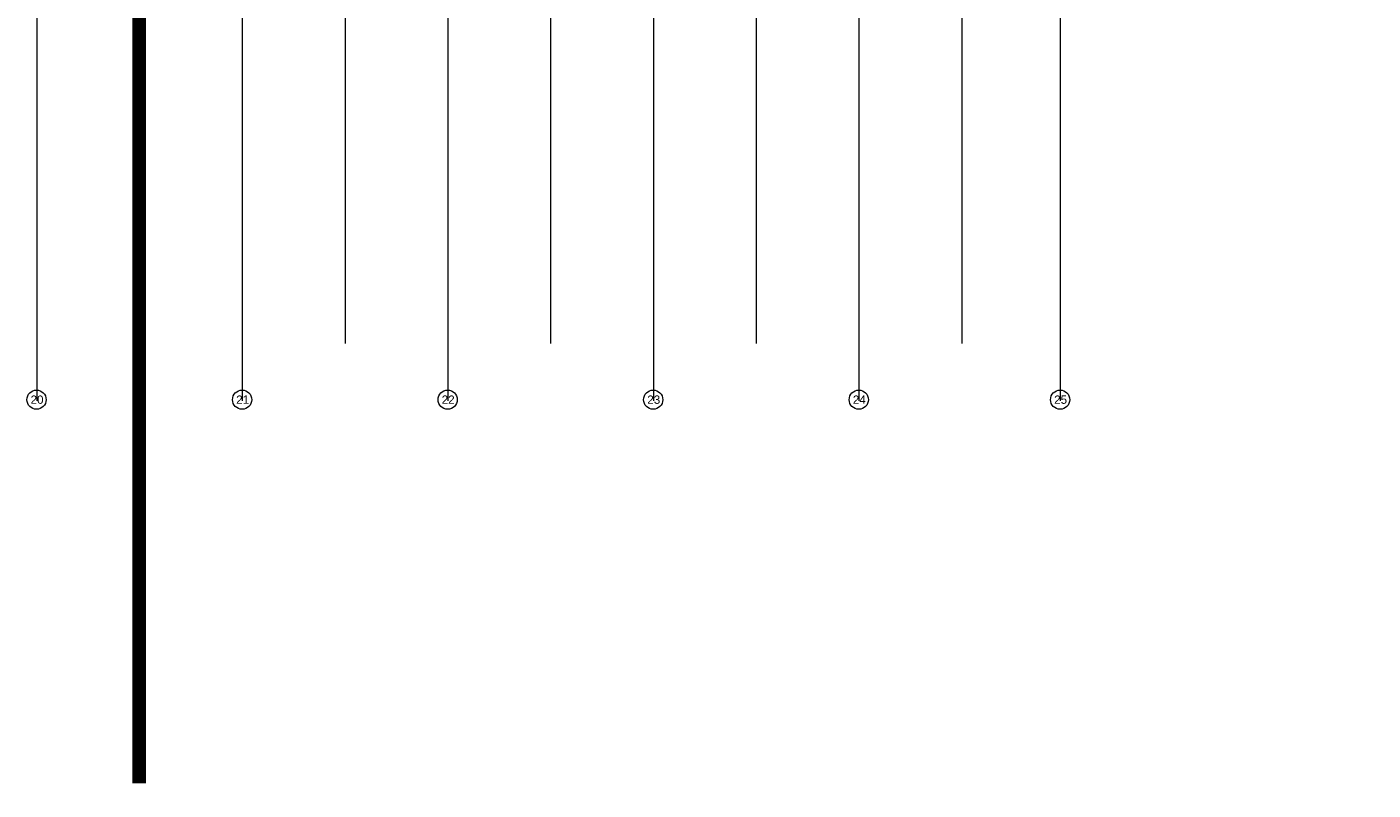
# Model space of a CAD drawing. Header units: millimetres. Extents: x -38031 to 110605, y -30229 to 92226.
# Tile 150 of 256: x 61490 to 110605, y -30229 to -2375. Entities that reach past the tile are written whole.
import ezdxf

# ---------------------------------------------------------------- set-up
doc = ezdxf.new("R2010")
doc.units = ezdxf.units.MM
doc.header["$LTSCALE"] = 50
doc.set_wipeout_variables(frame=1)
doc.linetypes.add('STYLE_07', pattern=[1.875, 0.625, -0.20828, 0.625, -0.20836, 0.06943, -0.13893])
for name, color, linetype in [('AL$1A---_ALGEMEEN', 8, 'Continuous'), ('AM$1A---_ARCERING', 8, 'Continuous'), ('BOUWKUNDIG', 8, 'Continuous'), ('kaderscheiding', 9, 'Continuous')]:
    doc.layers.add(name, color=color, linetype=linetype)
doc.layers.add('stramien', color=1, linetype='Continuous', lineweight=15)
doc.styles.add('Arial', font='ARIAL.TTF')

# ---------------------------------------------------------------- blocks, each defined once
blk = doc.blocks.new('A$C385C6BB8')
at = {"layer": 'kaderscheiding', "const_width": 500}
blk.add_lwpolyline([(-33624, -17466), (-33624, 81355)], dxfattribs=at)
blk = doc.blocks.new('200254 W 211 30-06-2008')
at = {"layer": 'stramien', "linetype": 'STYLE_07', "ltscale": 50}
for p, q in [((20346.95, 2737.41), (20346.95, 3963.01)), ((20496.95, 2737.41), (20496.95, 3963.01)), ((20646.95, 2737.41), (20646.95, 3316.41)), ((20796.95, 2737.41), (20796.95, 3316.41)), ((20946.95, 2737.41), (20946.95, 3316.41))]:
    blk.add_line(p, q, dxfattribs=at)
for points in [[(21164.66, 2823.66), (21166.36, 2823.66), (21166.36, 2823.56), (21168.26, 2823.56), (21168.26, 2823.66), (21169.96, 2823.66), (21169.96, 2823.56), (21171.01, 2823.56), (21171.01, 2820.35), (21163.61, 2820.35), (21163.61, 2823.56), (21164.66, 2823.56)], [(21231.69, 2772.48), (21231.7, 2772.62), (21231.71, 2772.62), (21231.71, 2772.48)]]:
    blk.add_wipeout(points).dxf.layer = 'AL$1A---_ALGEMEEN'
at = {"linetype": 'Continuous'}
for points in [[(20278.55, 2696.36), (20278.52, 2695.67), (20278.41, 2694.99), (20278.25, 2694.33), (20278.02, 2693.68), (20277.72, 2693.06), (20277.37, 2692.47), (20276.96, 2691.92), (20276.5, 2691.41), (20275.99, 2690.95), (20275.44, 2690.54), (20274.85, 2690.19), (20274.23, 2689.89), (20273.58, 2689.66), (20272.91, 2689.49), (20272.24, 2689.39), (20271.55, 2689.36), (20270.86, 2689.39), (20270.18, 2689.49), (20269.52, 2689.66), (20268.87, 2689.89), (20268.25, 2690.19), (20267.66, 2690.54), (20267.11, 2690.95), (20266.6, 2691.41), (20266.14, 2691.92), (20265.73, 2692.47), (20265.38, 2693.06), (20265.08, 2693.68), (20264.85, 2694.33), (20264.68, 2694.99), (20264.58, 2695.67), (20264.55, 2696.36), (20264.58, 2697.05), (20264.68, 2697.73), (20264.85, 2698.39), (20265.08, 2699.04), (20265.38, 2699.66), (20265.73, 2700.25), (20266.14, 2700.8), (20266.6, 2701.31), (20267.11, 2701.77), (20267.66, 2702.18), (20268.25, 2702.53), (20268.87, 2702.83), (20269.52, 2703.06), (20270.18, 2703.22), (20270.86, 2703.33), (20271.55, 2703.36), (20272.24, 2703.33), (20272.91, 2703.22), (20273.58, 2703.06), (20274.23, 2702.83), (20274.85, 2702.53), (20275.44, 2702.18), (20275.99, 2701.77), (20276.5, 2701.31), (20276.96, 2700.8), (20277.37, 2700.25), (20277.72, 2699.66), (20278.02, 2699.04), (20278.25, 2698.39), (20278.41, 2697.73), (20278.52, 2697.05)], [(20428.55, 2696.36), (20428.52, 2695.67), (20428.41, 2694.99), (20428.25, 2694.33), (20428.02, 2693.68), (20427.72, 2693.06), (20427.37, 2692.47), (20426.96, 2691.92), (20426.5, 2691.41), (20425.99, 2690.95), (20425.44, 2690.54), (20424.85, 2690.19), (20424.23, 2689.89), (20423.58, 2689.66), (20422.91, 2689.49), (20422.24, 2689.39), (20421.55, 2689.36), (20420.86, 2689.39), (20420.18, 2689.49), (20419.52, 2689.66), (20418.87, 2689.89), (20418.25, 2690.19), (20417.66, 2690.54), (20417.11, 2690.95), (20416.6, 2691.41), (20416.14, 2691.92), (20415.73, 2692.47), (20415.38, 2693.06), (20415.08, 2693.68), (20414.85, 2694.33), (20414.68, 2694.99), (20414.58, 2695.67), (20414.55, 2696.36), (20414.58, 2697.05), (20414.68, 2697.73), (20414.85, 2698.39), (20415.08, 2699.04), (20415.38, 2699.66), (20415.73, 2700.25), (20416.14, 2700.8), (20416.6, 2701.31), (20417.11, 2701.77), (20417.66, 2702.18), (20418.25, 2702.53), (20418.87, 2702.83), (20419.52, 2703.06), (20420.18, 2703.22), (20420.86, 2703.33), (20421.55, 2703.36), (20422.24, 2703.33), (20422.91, 2703.22), (20423.58, 2703.06), (20424.23, 2702.83), (20424.85, 2702.53), (20425.44, 2702.18), (20425.99, 2701.77), (20426.5, 2701.31), (20426.96, 2700.8), (20427.37, 2700.25), (20427.72, 2699.66), (20428.02, 2699.04), (20428.25, 2698.39), (20428.41, 2697.73), (20428.52, 2697.05)], [(20578.55, 2696.36), (20578.52, 2695.67), (20578.41, 2694.99), (20578.25, 2694.33), (20578.02, 2693.68), (20577.72, 2693.06), (20577.37, 2692.47), (20576.96, 2691.92), (20576.5, 2691.41), (20575.99, 2690.95), (20575.44, 2690.54), (20574.85, 2690.19), (20574.23, 2689.89), (20573.58, 2689.66), (20572.91, 2689.49), (20572.24, 2689.39), (20571.55, 2689.36), (20570.86, 2689.39), (20570.18, 2689.49), (20569.52, 2689.66), (20568.87, 2689.89), (20568.25, 2690.19), (20567.66, 2690.54), (20567.11, 2690.95), (20566.6, 2691.41), (20566.14, 2691.92), (20565.73, 2692.47), (20565.38, 2693.06), (20565.08, 2693.68), (20564.85, 2694.33), (20564.68, 2694.99), (20564.58, 2695.67), (20564.55, 2696.36), (20564.58, 2697.05), (20564.68, 2697.73), (20564.85, 2698.39), (20565.08, 2699.04), (20565.38, 2699.66), (20565.73, 2700.25), (20566.14, 2700.8), (20566.6, 2701.31), (20567.11, 2701.77), (20567.66, 2702.18), (20568.25, 2702.53), (20568.87, 2702.83), (20569.52, 2703.06), (20570.18, 2703.22), (20570.86, 2703.33), (20571.55, 2703.36), (20572.24, 2703.33), (20572.91, 2703.22), (20573.58, 2703.06), (20574.23, 2702.83), (20574.85, 2702.53), (20575.44, 2702.18), (20575.99, 2701.77), (20576.5, 2701.31), (20576.96, 2700.8), (20577.37, 2700.25), (20577.72, 2699.66), (20578.02, 2699.04), (20578.25, 2698.39), (20578.41, 2697.73), (20578.52, 2697.05)], [(20728.55, 2696.36), (20728.52, 2695.67), (20728.41, 2694.99), (20728.25, 2694.33), (20728.02, 2693.68), (20727.72, 2693.06), (20727.37, 2692.47), (20726.96, 2691.92), (20726.5, 2691.41), (20725.99, 2690.95), (20725.44, 2690.54), (20724.85, 2690.19), (20724.23, 2689.89), (20723.58, 2689.66), (20722.91, 2689.49), (20722.24, 2689.39), (20721.55, 2689.36), (20720.86, 2689.39), (20720.18, 2689.49), (20719.52, 2689.66), (20718.87, 2689.89), (20718.25, 2690.19), (20717.66, 2690.54), (20717.11, 2690.95), (20716.6, 2691.41), (20716.14, 2691.92), (20715.73, 2692.47), (20715.38, 2693.06), (20715.08, 2693.68), (20714.85, 2694.33), (20714.68, 2694.99), (20714.58, 2695.67), (20714.55, 2696.36), (20714.58, 2697.05), (20714.68, 2697.73), (20714.85, 2698.39), (20715.08, 2699.04), (20715.38, 2699.66), (20715.73, 2700.25), (20716.14, 2700.8), (20716.6, 2701.31), (20717.11, 2701.77), (20717.66, 2702.18), (20718.25, 2702.53), (20718.87, 2702.83), (20719.52, 2703.06), (20720.18, 2703.22), (20720.86, 2703.33), (20721.55, 2703.36), (20722.24, 2703.33), (20722.91, 2703.22), (20723.58, 2703.06), (20724.23, 2702.83), (20724.85, 2702.53), (20725.44, 2702.18), (20725.99, 2701.77), (20726.5, 2701.31), (20726.96, 2700.8), (20727.37, 2700.25), (20727.72, 2699.66), (20728.02, 2699.04), (20728.25, 2698.39), (20728.41, 2697.73), (20728.52, 2697.05)], [(20878.55, 2696.36), (20878.52, 2695.67), (20878.41, 2694.99), (20878.25, 2694.33), (20878.02, 2693.68), (20877.72, 2693.06), (20877.37, 2692.47), (20876.96, 2691.92), (20876.5, 2691.41), (20875.99, 2690.95), (20875.44, 2690.54), (20874.85, 2690.19), (20874.23, 2689.89), (20873.58, 2689.66), (20872.91, 2689.49), (20872.24, 2689.39), (20871.55, 2689.36), (20870.86, 2689.39), (20870.18, 2689.49), (20869.52, 2689.66), (20868.87, 2689.89), (20868.25, 2690.19), (20867.66, 2690.54), (20867.11, 2690.95), (20866.6, 2691.41), (20866.14, 2691.92), (20865.73, 2692.47), (20865.38, 2693.06), (20865.08, 2693.68), (20864.85, 2694.33), (20864.68, 2694.99), (20864.58, 2695.67), (20864.55, 2696.36), (20864.58, 2697.05), (20864.68, 2697.73), (20864.85, 2698.39), (20865.08, 2699.04), (20865.38, 2699.66), (20865.73, 2700.25), (20866.14, 2700.8), (20866.6, 2701.31), (20867.11, 2701.77), (20867.66, 2702.18), (20868.25, 2702.53), (20868.87, 2702.83), (20869.52, 2703.06), (20870.18, 2703.22), (20870.86, 2703.33), (20871.55, 2703.36), (20872.24, 2703.33), (20872.91, 2703.22), (20873.58, 2703.06), (20874.23, 2702.83), (20874.85, 2702.53), (20875.44, 2702.18), (20875.99, 2701.77), (20876.5, 2701.31), (20876.96, 2700.8), (20877.37, 2700.25), (20877.72, 2699.66), (20878.02, 2699.04), (20878.25, 2698.39), (20878.41, 2697.73), (20878.52, 2697.05)], [(21025.45, 2696.36), (21025.42, 2695.67), (21025.31, 2694.99), (21025.15, 2694.33), (21024.92, 2693.68), (21024.62, 2693.06), (21024.27, 2692.47), (21023.86, 2691.92), (21023.4, 2691.41), (21022.89, 2690.95), (21022.34, 2690.54), (21021.75, 2690.19), (21021.13, 2689.89), (21020.48, 2689.66), (21019.81, 2689.49), (21019.14, 2689.39), (21018.45, 2689.36), (21017.76, 2689.39), (21017.08, 2689.49), (21016.42, 2689.66), (21015.77, 2689.89), (21015.15, 2690.19), (21014.56, 2690.54), (21014.01, 2690.95), (21013.5, 2691.41), (21013.04, 2691.92), (21012.63, 2692.47), (21012.28, 2693.06), (21011.98, 2693.68), (21011.75, 2694.33), (21011.58, 2694.99), (21011.48, 2695.67), (21011.45, 2696.36), (21011.48, 2697.05), (21011.58, 2697.73), (21011.75, 2698.39), (21011.98, 2699.04), (21012.28, 2699.66), (21012.63, 2700.25), (21013.04, 2700.8), (21013.5, 2701.31), (21014.01, 2701.77), (21014.56, 2702.18), (21015.15, 2702.53), (21015.77, 2702.83), (21016.42, 2703.06), (21017.08, 2703.22), (21017.76, 2703.33), (21018.45, 2703.36), (21019.14, 2703.33), (21019.81, 2703.22), (21020.48, 2703.06), (21021.13, 2702.83), (21021.75, 2702.53), (21022.34, 2702.18), (21022.89, 2701.77), (21023.4, 2701.31), (21023.86, 2700.8), (21024.27, 2700.25), (21024.62, 2699.66), (21024.92, 2699.04), (21025.15, 2698.39), (21025.31, 2697.73), (21025.42, 2697.05)]]:
    blk.add_wipeout(points, dxfattribs=at).dxf.layer = 'AL$1A---_ALGEMEEN'
at = {"layer": 'AM$1A---_ARCERING', "linetype": 'Continuous', "lineweight": 5}
h = blk.add_hatch(dxfattribs=at)
h.set_pattern_fill('1_100_BAKSTEEN', color=256, style=0, pattern_type=2)
h.set_pattern_definition([(45, (0, 0), (1.41421356, -1.41421356), []), (45, (0.1414, -0.1414), (1.41421356, -1.41421356), [])])
h.paths.add_polyline_path([(21231.69, 2772.48), (21231.7, 2772.62), (21231.71, 2772.62), (21231.71, 2772.48)])
at = {"layer": 'stramien', "linetype": 'STYLE_07', "ltscale": 50}
for p, q in [((20271.95, 2695.43), (20271.95, 4240.03)), ((20421.95, 2695.43), (20421.95, 4240.03)), ((20571.95, 2695.43), (20571.95, 4240.03)), ((20721.95, 2695.43), (20721.95, 4240.03)), ((20871.95, 2695.43), (20871.95, 4240.03)), ((21018.85, 2695.43), (21018.85, 4240.03))]:
    blk.add_line(p, q, dxfattribs=at)
at = {"layer": 'stramien', "linetype": 'Continuous'}
for p, q in [((20271.95, 2703.18), (20271.95, 2709.93)), ((20421.95, 2703.18), (20421.95, 2709.93)), ((20571.95, 2703.18), (20571.95, 2709.93)), ((20721.95, 2703.18), (20721.95, 2709.93)), ((20871.95, 2703.18), (20871.95, 2709.93)), ((21018.85, 2703.18), (21018.85, 2709.93))]:
    blk.add_line(p, q, dxfattribs=at)
for centre in [(20271.55, 2696.36), (20421.55, 2696.36), (20571.55, 2696.36), (20721.55, 2696.36), (20871.55, 2696.36), (21018.45, 2696.36)]:
    blk.add_circle(centre, 7, dxfattribs=at)
at = {"layer": 'stramien', "char_height": 6.061, "attachment_point": 2, "line_spacing_factor": 0.967741, "style": 'Arial'}
for s, insert in [('{\\C1;\\l20}', (20271.95, 2699.41)), ('{\\C1;\\l21}', (20421.95, 2699.41)), ('{\\C1;\\l22}', (20571.95, 2699.41)), ('{\\C1;\\l23}', (20721.95, 2699.41)), ('{\\C1;\\l24}', (20871.95, 2699.41)), ('{\\C1;\\l25}', (21018.85, 2699.41))]:
    blk.add_mtext(s, dxfattribs=dict(at, insert=insert))
for points in [[(21164.38, 2820.35), (21165.61, 2820.35), (21165.61, 2819.31), (21164.38, 2819.31)], [(21172.12, 2826.24), (21176.06, 2826.24), (21176.06, 2822.44), (21172.12, 2822.44)]]:
    blk.add_wipeout(points).dxf.layer = 'AL$1A---_ALGEMEEN'
for points in [[(21175.73, 2802.99), (21176.06, 2802.99), (21176.06, 2800.33), (21172.52, 2800.33), (21172.52, 2822.44), (21175.73, 2822.44), (21175.73, 2819.27), (21176.27, 2819.27), (21176.27, 2816.31), (21175.38, 2816.31), (21173.38, 2814.31), (21173.38, 2811.13), (21175.38, 2809.11), (21176.27, 2809.11), (21176.27, 2806.15), (21175.73, 2806.15)], [(21231.72, 2772.48), (21231.72, 2772.62), (21231.74, 2772.62), (21231.73, 2772.48)]]:
    blk.add_wipeout(points).dxf.layer = 'AL$1A---_ALGEMEEN'
at = {"layer": 'AM$1A---_ARCERING', "linetype": 'Continuous', "lineweight": 5}
h = blk.add_hatch(dxfattribs=at)
h.set_pattern_fill('1_100_GIPS__', color=256, style=0, pattern_type=2)
h.set_pattern_definition([(0, (0, 0), (1e-16, -2), [])])
h.paths.add_polyline_path([(21231.72, 2772.48), (21231.72, 2772.62), (21231.74, 2772.62), (21231.73, 2772.48)])
blk.add_wipeout([(21171.48, 2802.61), (21172.52, 2802.61), (21172.52, 2801.39), (21171.48, 2801.39)]).dxf.layer = 'AL$1A---_ALGEMEEN'
for points in [[(21171.48, 2819.96), (21165.61, 2819.96), (21165.61, 2820.35), (21171.01, 2820.35), (21171.01, 2822.86), (21172.12, 2822.86), (21172.12, 2822.44), (21172.52, 2822.44), (21172.52, 2802.61), (21171.48, 2802.61)], [(21231.74, 2772.48), (21231.75, 2772.62), (21231.76, 2772.62), (21231.76, 2772.48)]]:
    blk.add_wipeout(points).dxf.layer = 'AL$1A---_ALGEMEEN'
h = blk.add_hatch(dxfattribs=at)
h.set_pattern_fill('1_100_GIPS___', color=256, style=0, pattern_type=2)
h.set_pattern_definition([(90, (0, 0), (2, 0), [])])
h.paths.add_polyline_path([(21231.74, 2772.48), (21231.75, 2772.62), (21231.76, 2772.62), (21231.76, 2772.48)])
blk.add_wipeout([(21167.63, 2819.96), (21167.63, 2807.22), (21164.38, 2807.22), (21164.38, 2819.31), (21165.61, 2819.31), (21165.61, 2819.96)]).dxf.layer = 'AL$1A---_ALGEMEEN'
for points in [[(21150.31, 2824.06), (21146.43, 2824.06), (21146.43, 2816.65), (21150.15, 2816.65), (21150.15, 2816.26), (21161.73, 2816.26), (21161.73, 2823.56), (21150.31, 2823.56)], [(21167.63, 2813.07), (21171.48, 2813.07), (21171.48, 2807.93), (21167.63, 2807.93)], [(21231.77, 2772.48), (21231.77, 2772.62), (21231.79, 2772.62), (21231.78, 2772.48)]]:
    blk.add_wipeout(points).dxf.layer = 'AL$1A---_ALGEMEEN'
h = blk.add_hatch(dxfattribs=at)
h.set_pattern_fill('1_100_HATCH__', color=256, style=0, pattern_type=2)
h.set_pattern_definition([(90, (0, 0), (4.9240388, -0.8682409), []), (0, (0, 0), (3e-16, -5), [])])
h.paths.add_polyline_path([(21231.77, 2772.48), (21231.77, 2772.62), (21231.79, 2772.62), (21231.78, 2772.48)])
for points in [[(21167.63, 2819.96), (21171.48, 2819.96), (21171.48, 2817.68), (21167.63, 2817.68)], [(21161.73, 2808.53), (21164.38, 2808.53), (21164.38, 2807.98), (21161.73, 2807.98)]]:
    blk.add_wipeout(points).dxf.layer = 'AL$1A---_ALGEMEEN'
for points in [[(21153.48, 2797.24), (21158.58, 2797.24), (21158.58, 2790.84), (21149.73, 2790.84), (21149.07, 2796.79), (21148.94, 2796.79), (21148.8, 2798.07), (21148.92, 2798.07), (21148.35, 2803.14), (21148.23, 2803.14), (21148.04, 2804.84), (21148.16, 2804.84), (21147.59, 2809.91), (21147.47, 2809.91), (21147.32, 2811.19), (21147.45, 2811.19), (21146.84, 2816.65), (21150.15, 2816.65), (21150.15, 2816.26), (21154.43, 2816.26), (21154.43, 2812.06), (21158.58, 2812.06), (21158.58, 2810.74), (21153.48, 2810.74), (21153.48, 2809.91), (21153.48, 2798.07)], [(21231.79, 2772.48), (21231.8, 2772.62), (21231.81, 2772.62), (21231.81, 2772.48)]]:
    blk.add_wipeout(points).dxf.layer = 'AL$1A---_ALGEMEEN'
h = blk.add_hatch(dxfattribs=at)
h.set_pattern_fill('1_100_HATCH_-', color=256, style=0, pattern_type=2)
h.set_pattern_definition([(0, (0, 0), (3e-16, -5), [])])
h.paths.add_polyline_path([(21231.79, 2772.48), (21231.8, 2772.62), (21231.81, 2772.62), (21231.81, 2772.48)])
blk.add_wipeout([(21161.67, 2790.84), (21161.68, 2803.21), (21161.73, 2803.21), (21161.73, 2816.26), (21154.43, 2816.26), (21154.43, 2812.06), (21158.58, 2812.06), (21158.58, 2810.74), (21153.48, 2810.74), (21153.48, 2797.24), (21158.58, 2797.24), (21158.58, 2790.84)]).dxf.layer = 'AL$1A---_ALGEMEEN'
for points in [[(21161.67, 2797.64), (21161.67, 2788.94), (21166.61, 2788.94), (21166.61, 2797.64), (21165.98, 2797.64), (21165.98, 2797.49), (21161.68, 2797.49), (21161.68, 2797.64)], [(21231.82, 2772.48), (21231.82, 2772.62), (21231.84, 2772.62), (21231.83, 2772.48)]]:
    blk.add_wipeout(points).dxf.layer = 'AL$1A---_ALGEMEEN'
h = blk.add_hatch(dxfattribs=at)
h.set_pattern_fill('1_100_HATCH__', color=256, style=0, pattern_type=2)
h.set_pattern_definition([(45, (0, 0), (3.5355339, -3.5355339), [])])
h.paths.add_polyline_path([(21231.82, 2772.48), (21231.82, 2772.62), (21231.84, 2772.62), (21231.83, 2772.48)])
for points in [[(21161.68, 2803.21), (21165.98, 2803.21), (21165.98, 2797.49), (21161.68, 2797.49)], [(21166.61, 2790.32), (21169.98, 2790.32), (21169.98, 2788.94), (21166.61, 2788.94)]]:
    blk.add_wipeout(points).dxf.layer = 'AL$1A---_ALGEMEEN'
blk.add_wipeout([(21231.84, 2772.48), (21231.85, 2772.62), (21231.86, 2772.62), (21231.85, 2772.48)]).dxf.layer = 'AL$1A---_ALGEMEEN'
h = blk.add_hatch(dxfattribs=at)
h.set_pattern_fill('1_100_HATCH_X', color=256, style=0, pattern_type=2)
h.set_pattern_definition([(135, (0, 0), (3.5355339, 3.5355339), []), (45, (1.4967, -1.4967), (3.5355339, -3.5355339), [])])
h.paths.add_polyline_path([(21231.84, 2772.48), (21231.85, 2772.62), (21231.86, 2772.62), (21231.85, 2772.48)])
blk.add_wipeout([(21231.86, 2772.48), (21231.87, 2772.62), (21231.89, 2772.62), (21231.88, 2772.48)]).dxf.layer = 'AL$1A---_ALGEMEEN'
h = blk.add_hatch(dxfattribs=at)
h.set_pattern_fill('1_100_HATCH__-1', color=256, style=0, pattern_type=2)
h.set_pattern_definition([(-45, (0, 0), (3.5355339, 3.5355339), [])])
h.paths.add_polyline_path([(21231.86, 2772.48), (21231.87, 2772.62), (21231.89, 2772.62), (21231.88, 2772.48)])
blk.add_wipeout([(21231.89, 2772.47), (21231.9, 2772.61), (21231.91, 2772.61), (21231.9, 2772.47)]).dxf.layer = 'AL$1A---_ALGEMEEN'
h = blk.add_hatch(dxfattribs=at)
h.set_pattern_fill('1_100_HATCH__-2', color=256, style=0, pattern_type=2)
h.set_pattern_definition([(90, (0, 0), (5, 0), [])])
h.paths.add_polyline_path([(21231.89, 2772.47), (21231.9, 2772.61), (21231.91, 2772.61), (21231.9, 2772.47)])
h = blk.add_hatch(dxfattribs=at)
h.set_pattern_fill('1_100_ISOLATIE', color=256, style=0, pattern_type=2)
h.set_pattern_definition([(135, (0, 0), (1.41421356, 1.41421356), []), (45, (5.9868, -5.9868), (1.41421356, -1.41421356), [])])
h.paths.add_polyline_path([(21231.91, 2772.47), (21231.92, 2772.61), (21231.94, 2772.61), (21231.93, 2772.47)])
blk.add_wipeout([(21231.94, 2772.47), (21231.95, 2772.61), (21231.96, 2772.61), (21231.95, 2772.47)]).dxf.layer = 'AL$1A---_ALGEMEEN'
h = blk.add_hatch(dxfattribs=at)
h.set_pattern_fill('1_100_KALKZANDSTEEN', color=256, style=0, pattern_type=2)
h.set_pattern_definition([(45, (0, 0), (1.41421356, -1.41421356), [])])
h.paths.add_polyline_path([(21231.94, 2772.47), (21231.95, 2772.61), (21231.96, 2772.61), (21231.95, 2772.47)])
blk.add_wipeout([(21231.96, 2772.47), (21231.97, 2772.61), (21231.99, 2772.61), (21231.98, 2772.47)]).dxf.layer = 'AL$1A---_ALGEMEEN'
blk.add_wipeout([(21231.99, 2772.47), (21232, 2772.61), (21232.01, 2772.61), (21232, 2772.47)]).dxf.layer = 'AL$1A---_ALGEMEEN'
h = blk.add_hatch(dxfattribs=at)
h.set_pattern_fill('1_100_LICHTE_WAND__', color=256, style=0, pattern_type=2)
h.set_pattern_definition([(0, (0, 0), (3e-16, -5), []), (0, (3e-17, -0.5), (3e-16, -5), []), (0, (6e-17, -1), (3e-16, -5), []), (0, (9e-17, -1.5), (3e-16, -5), []), (0, (1e-16, -2), (3e-16, -5), []), (0, (6e-16, -10), (3e-16, -5), [])])
h.paths.add_polyline_path([(21231.99, 2772.47), (21232, 2772.61), (21232.01, 2772.61), (21232, 2772.47)])
blk.add_wipeout([(21232.01, 2772.47), (21232.02, 2772.61), (21232.04, 2772.61), (21232.03, 2772.47)]).dxf.layer = 'AL$1A---_ALGEMEEN'
h = blk.add_hatch(dxfattribs=at)
h.set_pattern_fill('1_100_LICHTE_WAND___', color=256, style=0, pattern_type=2)
h.set_pattern_definition([(90, (0, 0), (5, 0), []), (90, (1, 0), (5, 0), []), (90, (1.5, 0), (5, 0), []), (90, (2, 0), (5, 0), []), (90, (0.5, 0), (5, 0), [])])
h.paths.add_polyline_path([(21232.01, 2772.47), (21232.02, 2772.61), (21232.04, 2772.61), (21232.03, 2772.47)])
blk.add_wipeout([(21232.04, 2772.47), (21232.05, 2772.61), (21232.06, 2772.61), (21232.05, 2772.47)]).dxf.layer = 'AL$1A---_ALGEMEEN'
h = blk.add_hatch(dxfattribs=at)
h.set_pattern_fill('1_100_TEGELS_100X100', color=256, style=0, pattern_type=2)
h.set_pattern_definition([(90, (0, 0), (0.984807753, -0.173648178), []), (0, (0, 0), (6e-17, -1), [])])
h.paths.add_polyline_path([(21232.04, 2772.47), (21232.05, 2772.61), (21232.06, 2772.61), (21232.05, 2772.47)])
blk.add_wipeout([(21232.06, 2772.47), (21232.07, 2772.61), (21232.09, 2772.61), (21232.08, 2772.47)]).dxf.layer = 'AL$1A---_ALGEMEEN'
h = blk.add_hatch(dxfattribs=at)
h.set_pattern_fill('1_100_TEGELS_150X150', color=256, style=0, pattern_type=2)
h.set_pattern_definition([(90, (0, 0), (1.47721163, -0.26047227), []), (0, (0, 0), (9e-17, -1.5), [])])
h.paths.add_polyline_path([(21232.06, 2772.47), (21232.07, 2772.61), (21232.09, 2772.61), (21232.08, 2772.47)])
blk.add_wipeout([(21232.09, 2772.47), (21232.1, 2772.61), (21232.11, 2772.61), (21232.1, 2772.47)]).dxf.layer = 'AL$1A---_ALGEMEEN'
h = blk.add_hatch(dxfattribs=at)
h.set_pattern_fill('1_100_TEGELS_200X200', color=256, style=0, pattern_type=2)
h.set_pattern_definition([(90, (0, 0), (1.9696155, -0.34729636), []), (0, (0, 0), (1e-16, -2), [])])
h.paths.add_polyline_path([(21232.09, 2772.47), (21232.1, 2772.61), (21232.11, 2772.61), (21232.1, 2772.47)])
blk.add_wipeout([(21232.11, 2772.46), (21232.12, 2772.6), (21232.14, 2772.6), (21232.13, 2772.46)]).dxf.layer = 'AL$1A---_ALGEMEEN'
h = blk.add_hatch(dxfattribs=at)
h.set_pattern_fill('1_100_TEGELS_300X300', color=256, style=0, pattern_type=2)
h.set_pattern_definition([(90, (0, 0), (2.95442326, -0.52094453), []), (0, (0, 0), (2e-16, -3), [])])
h.paths.add_polyline_path([(21232.11, 2772.46), (21232.12, 2772.6), (21232.14, 2772.6), (21232.13, 2772.46)])
h = blk.add_hatch(dxfattribs=at)
h.set_pattern_fill('1_100_TEGELS_500X500', color=256, style=0, pattern_type=2)
h.set_pattern_definition([(90, (0, 0), (9.8480775, -1.736482), []), (0, (0, 0), (6e-16, -10), [])])
h.paths.add_polyline_path([(21232.14, 2772.46), (21232.15, 2772.6), (21232.16, 2772.6), (21232.15, 2772.46)])
at = {"lineweight": 25}
blk.add_wipeout([(21096.85, 2779.57), (21246.85, 2779.57), (21246.85, 2679.57), (21096.85, 2679.57)], dxfattribs=at).dxf.layer = 'AL$1A---_ALGEMEEN'

msp = doc.modelspace()

# ---------------------------------------------------------------- block references
at = {"layer": 'kaderscheiding'}
msp.add_blockref('A$C385C6BB8', (99205, -12512.3), dxfattribs=at)

# ---------------------------------------------------------------- next in the draw order: block references
at = {"layer": 'BOUWKUNDIG', "xscale": 50, "yscale": 50, "zscale": 50}
msp.add_blockref('200254 W 211 30-06-2008', (-951737.5, -150797.3), dxfattribs=at)

doc.saveas('drawing.dxf')
